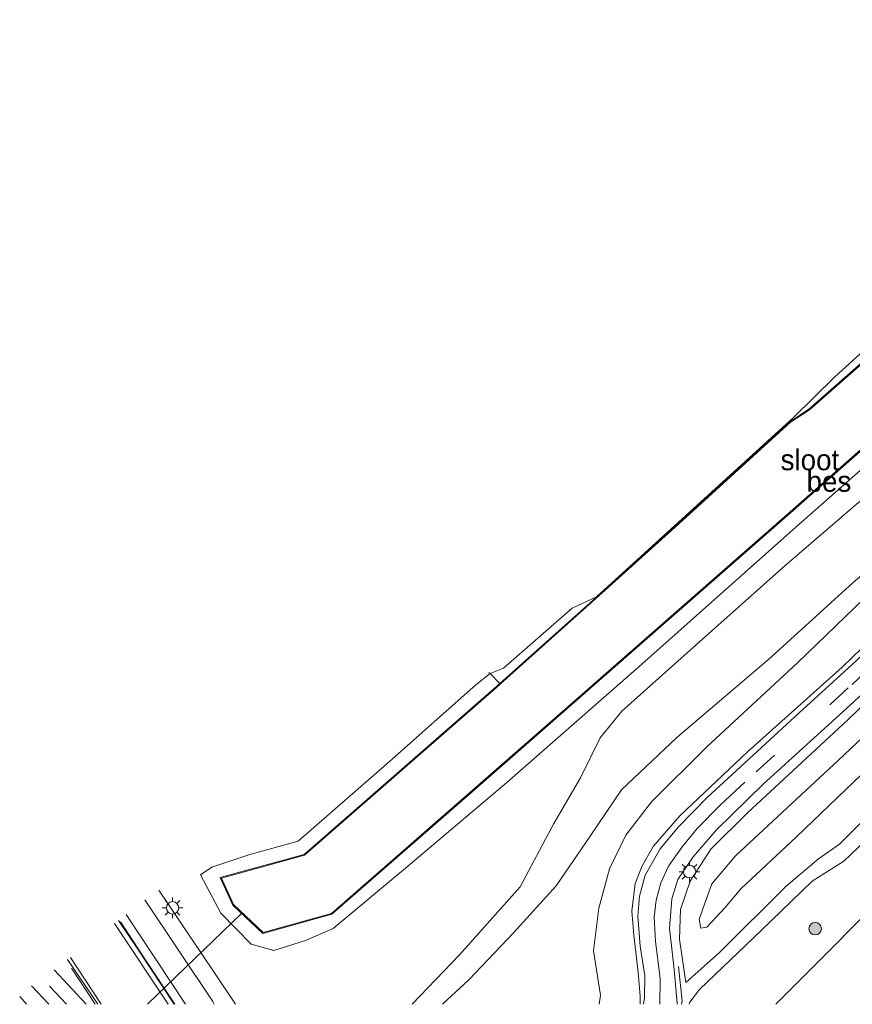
# Model space of a CAD drawing. Header units: millimetres. Extents: x 82463 to 85160, y 450000 to 452470.
# Tile 1 of 98: x 82463 to 82563, y 450000 to 450119. Entities that reach past the tile are written whole.
import ezdxf
from ezdxf.enums import TextEntityAlignment as Align

# ---------------------------------------------------------------- set-up
doc = ezdxf.new("R2010")
doc.units = ezdxf.units.MM
doc.linetypes.add('39strp', pattern=[12, 3, -9])
for name, color, linetype, lineweight in [('af-bs-rasterhekwerk', 8, 'hekwerk', 18), ('bp-bs-boom', 93, 'Continuous', 18), ('gr-bs-geleiderail', 213, 'geleiderail', 18), ('gw-bs-insteekwatergang', 93, 'Continuous', 18), ('gw-bs-kruinlijn', 93, 'Continuous', 18), ('gw-bs-teenlijn', 93, 'Continuous', 18), ('mk-bs-39streep 0.15', 8, '39strp', 18), ('mk-bs-streep 0.15', 8, 'Continuous', 18), ('og-b5-water', 153, 'Continuous', 18), ('og-bs-maaiveld', 253, 'Continuous', 18), ('og-bs-terreinafscheiding', 253, 'Continuous', 18), ('wb-b5-beschoeiing', 43, 'beschoeiing', 18), ('wh-bs-duiker', 8, 'duiker', 18), ('wh-bs-waterlijn', 133, 'Continuous', 18), ('wm-bs-lichtmast', 8, 'Continuous', 18)]:
    doc.layers.add(name, color=color, linetype=linetype, lineweight=lineweight)
doc.styles.add('rtw_iso', font='iso-rtw.shx')
doc.linetypes.add('beschoeiing', pattern='A,20,-0.01,[6,RTW.shx,S=1,R=0,X=0,Y=0],-0.01', length=20.02)
doc.linetypes.add('duiker', pattern='A,0,-2,[15,RTW.shx,S=1,R=0,X=0,Y=0],-2', length=4)
doc.linetypes.add('geleiderail', pattern='A,2,-1,[175,RTW.shx,S=0.5,R=0,X=0,Y=0],-1', length=4)
doc.linetypes.add('hekwerk', pattern='A,7,-1.5,[1,RTW.shx,S=0.75,R=0,X=0,Y=0],-1.5', length=10)

# ---------------------------------------------------------------- blocks, each defined once
blk = doc.blocks.new('dtbattr-r')
at = {"style": 'rtw_iso'}
blk.add_attdef('TAG', text='', height=2.5, dxfattribs=at).set_placement((0, 0), align=Align.MIDDLE_CENTER)
blk = doc.blocks.new('boom')
blk.add_hatch(color=256).paths.add_polyline_path([(-0.75, 0, 1), (0.75, 0, 1)])
blk.add_circle((0, 0), 0.75)
blk = doc.blocks.new('lantaarnpaal')
for p, q in [((0, 0.75), (0, 1.25)), ((-0.75, 0), (-1.25, 0)), ((-0.88, 0.88), (-0.53, 0.53)), ((0.53, 0.53), (0.88, 0.88)), ((0.75, 0), (1.25, 0)), ((-0.53, -0.53), (-0.88, -0.88)), ((0, -0.75), (0, -1.25)), ((0.53, -0.53), (0.88, -0.88))]:
    blk.add_line(p, q)
blk.add_circle((0, 0), 0.75)

msp = doc.modelspace()

# ---------------------------------------------------------------- linework, layer by layer
at = {"layer": 'af-bs-rasterhekwerk'}
for points in [[(82521, 450038.615, -1.368), (82520.936, 450038.679, -1.006), (82519.758, 450039.856, 0.223), (82519.611, 450039.997, 0.223)], [(82542.434, 450004.572, 0.047), (82542.9, 450000.372, -0.157), (82542.813, 450000, -0.11)]]:
    msp.add_polyline3d(points, dxfattribs=at)
at = {"layer": 'gr-bs-geleiderail'}
for points in [[(82475.21, 450009.929, 0.515), (82478.42, 450005.046, 0.909), (82481.781, 450000, 1.3)], [(82472.156, 450000, 0.7), (82469.314, 450004.339, 0.441)]]:
    msp.add_polyline3d(points, dxfattribs=at)
at = {"layer": 'gw-bs-insteekwatergang'}
msp.add_polyline3d([(82571.148, 450070.322, -0.375), (82556.601, 450057.496, -0.329), (82537.675, 450040.678, -0.31), (82521.757, 450026.732, -0.208), (82509.577, 450016.392, -0.278), (82500.861, 450009.141, -0.069), (82497.505, 450007.694, 0.279), (82493.673, 450006.467, 0.362), (82490.969, 450007.232, 0.195), (82487.297, 450011.001, 0.065), (82484.863, 450015.612, -0.069), (82486.214, 450016.538, -0.38), (82490.792, 450018.076, -0.399), (82496.625, 450019.667, -0.454), (82507.627, 450029.287, -0.324), (82518.041, 450038.49, -0.148), (82519.758, 450039.856, 0.223), (82521.376, 450040.518, 0.181), (82529.64, 450047.767, 0.237), (82532.568, 450049.112, 0.297), (82556.299, 450070.729, 0.005), (82561.266, 450075.61, -0.028), (82569.7, 450083.249, -0.023)], dxfattribs=at)
at = {"layer": 'gw-bs-kruinlijn'}
for points in [[(82640.054, 450091.646, -0.692), (82626.223, 450078.363, -0.932), (82611.261, 450064.339, -0.83), (82601.351, 450054.509, -0.95), (82592.324, 450045.006, -1.053), (82587.825, 450041.645, -0.788), (82579.116, 450033.42, -0.765), (82568.629, 450023.225, -0.737), (82562.379, 450017.255, -0.663), (82558.562, 450014.861, -0.301), (82552.404, 450008.9, -0.385), (82544.997, 450001.777, -0.236), (82543.837, 450000.254, -0.176), (82543.75, 450000, -0.17)], [(82514.031, 450000, 1.85), (82517.178, 450002.949, 1.832), (82522.606, 450008.668, 1.865), (82527.701, 450014.289, 1.971), (82531.828, 450020.257, 1.944), (82535.579, 450025.861, 1.869), (82542.266, 450032.144, 2.018), (82553.347, 450041.585, 2.226), (82563.449, 450050.786, 2.454), (82570.462, 450056.813, 2.356), (82573.017, 450060.65, 1.842), (82576.941, 450065.886, 0.775), (82581.908, 450074.641, -0.194)], [(82532.875, 450000, 2), (82533.053, 450001.121, 2.008), (82532.226, 450006.443, 1.93), (82532.862, 450011.604, 1.962), (82534.149, 450016.317, 2.013), (82536.093, 450020.376, 2.036), (82539.213, 450024.398, 2.069), (82545.864, 450031.018, 2.073), (82556.801, 450041.178, 2.342), (82567.183, 450051.224, 2.417), (82572.49, 450056.183, 2.222), (82574.77, 450059.081, 1.879), (82578.165, 450063.835, 1.109), (82580.697, 450067.708, 0.543), (82583.146, 450070.534, 0.014)], [(82569.406, 450032.387, 1.99), (82556.672, 450020.177, 1.944), (82549.962, 450013.924, 1.939), (82548.083, 450011.683, 1.934), (82545.866, 450009.298, 1.906), (82545.156, 450009.196, 1.906), (82544.927, 450010.281, 1.962), (82546.465, 450014.52, 2.069), (82549.34, 450017.888, 1.976), (82561.718, 450029.442, 1.999), (82575.682, 450042.618, 2.022)]]:
    msp.add_polyline3d(points, dxfattribs=at)
at = {"layer": 'gw-bs-teenlijn'}
for points in [[(82554.188, 450000, -3.9), (82560.676, 450006.525, -3.882), (82573.294, 450019.317, -3.678), (82586.211, 450032.898, -3.399), (82595.507, 450042.753, -3.158), (82605.476, 450052.578, -3.01), (82617.599, 450064.863, -2.824), (82631.116, 450078.739, -2.509), (82642.244, 450089.181, -2.213)], [(82510.375, 450000, 0.75), (82516.055, 450005.946, 0.664), (82523.36, 450014.166, 0.515), (82527.416, 450021.776, 0.395), (82530.649, 450027.311, 0.255), (82533.01, 450032.103, -0.046), (82535.622, 450035.331, -0.241), (82544.64, 450043.361, -0.255), (82555.251, 450052.87, -0.241), (82563.901, 450060.3, -0.204), (82571.689, 450066.681, -0.255), (82577.022, 450071.273, -0.264), (82579.673, 450073.079, -0.241), (82581.908, 450074.641, -0.194)], [(82583.146, 450070.534, 0.014), (82579.17, 450059.907, 0.056), (82577.386, 450056.228, 0.056), (82575.768, 450054.11, 0.075), (82571.482, 450049.621, 0.047), (82562.158, 450040.625, 0.047), (82550.746, 450030.4, 0.047), (82542.628, 450022.734, 0.056), (82539.411, 450019.012, 0.177), (82538.062, 450016.699, 0.223), (82537.25, 450014.575, 0.246), (82536.811, 450011.228, 0.251), (82537.057, 450008.317, 0.232), (82537.602, 450003.885, 0.153), (82537.851, 450000.99, 0.07), (82537.844, 450000, -0.1)], [(82574.43, 450031.897, -0.547), (82561.838, 450019.286, -0.579), (82559.327, 450017.545, -0.162), (82555.427, 450014.231, -0.079), (82547.38, 450006.251, -0.092), (82543.348, 450002.64, -0.037), (82542.556, 450007.838, 0.121), (82542.679, 450011.432, 0.13), (82543.871, 450014.825, 0.13), (82546.344, 450018.684, 0.126), (82550.779, 450023.066, 0.093), (82562.868, 450034.307, 0.07), (82576.25, 450047.148, 0.07)]]:
    msp.add_polyline3d(points, dxfattribs=at)
at = {"layer": 'mk-bs-39streep 0.15'}
for points in [[(82551.818, 450028.031, 0.079), (82563.366, 450038.544, 0.088), (82571.922, 450046.671, 0.098)], [(82468.719, 450000, 0.49), (82465.787, 450003.135, 0.487)]]:
    msp.add_polyline3d(points, dxfattribs=at)
at = {"layer": 'mk-bs-streep 0.15'}
for points in [[(82550.444, 450026.773, 0.093), (82547.492, 450024.015, 0.033), (82544.705, 450021.187, 0.061), (82542.892, 450018.979, 0.07), (82541.257, 450016.671, 0.065), (82540.306, 450014.636, 0.121), (82539.749, 450012.563, 0.149), (82539.54, 450010.516, 0.153), (82539.68, 450007.622, 0.13), (82540.241, 450003.073, 0.033), (82540.188, 450000, -0.091)], [(82480.969, 450000, 0.52), (82474.503, 450009.739, 0.357)], [(82472.875, 450000, 0.63), (82469.173, 450005.646, 0.366)]]:
    msp.add_polyline3d(points, dxfattribs=at)
at = {"layer": 'og-b5-water'}
msp.add_polyline3d([(82500.644, 450010.944, -1.368), (82492.412, 450008.642, -1.368), (82488.83, 450012.015, -1.368), (82487.373, 450015.223, -1.368), (82497.404, 450017.959, -1.368), (82520.515, 450038.177, -1.368), (82521, 450038.615, -1.368), (82533.623, 450049.905, -1.368), (82542.435, 450057.862, -1.368), (82555.95, 450070.151, -1.368), (82558.221, 450071.641, -1.368), (82600.593, 450108.944, -1.368), (82611.716, 450118.609, -1.368), (82616.957, 450113.539, -1.368), (82605.626, 450103.538, -1.368), (82585.861, 450085.809, -1.368), (82555.546, 450059.041, -1.368), (82527.849, 450034.749, -1.368)], close=True, dxfattribs=at)
at = {"layer": 'og-bs-maaiveld'}
msp.add_polyline3d([(82617.024, 450113.464, -1.167), (82605.693, 450103.463, -1.131), (82589.401, 450088.815, -1.122), (82573.057, 450074.32, -1.122), (82554.257, 450057.773, -1.117), (82517.265, 450025.338, -1.113), (82500.693, 450010.854, -1.071), (82492.385, 450008.531, -1.011), (82488.747, 450011.956, -0.978), (82487.233, 450015.288, -0.978), (82497.355, 450018.049, -1.006), (82520.902, 450038.648, -1.006), (82520.936, 450038.679, -1.006), (82537.414, 450053.431, -1.006), (82555.878, 450070.223, -1.006), (82558.16, 450071.721, -1.006), (82600.527, 450109.019, -1.001), (82611.649, 450118.683, -1.176)], dxfattribs=at)
at = {"layer": 'og-bs-terreinafscheiding'}
for points in [[(82619.508, 450110.994, 0.116), (82592.92, 450086.843, 0.033), (82590.147, 450084.195, 0.024), (82588.945, 450082.435, 0.014), (82587.474, 450079.388, 0.019), (82585.271, 450073.284, 0.07), (82579.295, 450058.447, 0.061), (82577.939, 450055.759, 0.028), (82576.016, 450053.265, 0.033), (82572.279, 450049.472, 0.056), (82563.817, 450041.376, 0.075), (82557.005, 450035.143, 0.051), (82545.904, 450024.947, 0.051), (82542.403, 450021.359, 0.075), (82540.233, 450018.735, 0.121), (82538.446, 450015.574, 0.2), (82537.756, 450013.036, 0.177), (82537.547, 450010.635, 0.19), (82537.838, 450007.002, 0.158), (82538.38, 450003.463, 0.061), (82538.372, 450000.796, -0.004), (82538.25, 450000, -0.1)], [(82542.344, 450000, -0.08), (82542.294, 450000.138, -0.088), (82541.88, 450004.585, 0.079), (82541.352, 450009.141, 0.144), (82541.662, 450012.709, 0.13), (82542.371, 450015.054, 0.107), (82544.232, 450017.777, 0.093), (82547.02, 450021.041, 0.065), (82552.662, 450026.554, 0.061), (82563.597, 450036.465, 0.056), (82578.477, 450050.645, 0.061), (82579.913, 450052.301, 0.047), (82581.441, 450054.7, 0.01), (82583.93, 450060.452, 0.056), (82587.391, 450069.196, 0.019), (82590.754, 450078.512, 0.01), (82592.111, 450081.095, 0.037), (82593.364, 450082.761, 0.014), (82596.568, 450085.868, 0.047), (82610.778, 450098.465, 0.042), (82621.837, 450108.68, 0.143)], [(82479.825, 450013.764, 0.58), (82486.473, 450003.895, 0.849), (82489.063, 450000, 0.84)], [(82486.5, 450000, 0.91), (82486.347, 450000.331, 0.919), (82478.151, 450012.576, 0.561)], [(82483.031, 450000, 0.82), (82475.919, 450010.824, 0.529)], [(82481.688, 450000, 0.5), (82477.225, 450006.767, 0.515), (82474.961, 450010.091, 0.427)], [(82472.5, 450000, 0.62), (82468.843, 450005.393, 0.455)], [(82467.238, 450004.151, 0.561), (82471.063, 450000, 0.73)], [(82466.563, 450000, 0.49), (82464.512, 450002.241, 0.501)], [(82463.906, 450000, 0.5), (82463.071, 450000.927, 0.501)]]:
    msp.add_polyline3d(points, dxfattribs=at)
at = {"layer": 'wb-b5-beschoeiing'}
msp.add_polyline3d([(82533.623, 450049.905, -1.368), (82521, 450038.615, -1.368), (82520.936, 450038.679, -1.006), (82537.414, 450053.431, -1.006), (82555.878, 450070.223, -1.006), (82558.16, 450071.721, -1.006), (82600.527, 450109.019, -1.001), (82611.649, 450118.683, -1.176), (82611.716, 450118.609, -1.368), (82600.593, 450108.944, -1.368), (82558.221, 450071.641, -1.368), (82555.95, 450070.151, -1.368), (82542.435, 450057.862, -1.368)], close=True, dxfattribs=at)
msp.add_polyline3d([(82573.057, 450074.32, -1.122), (82554.257, 450057.773, -1.117), (82517.265, 450025.338, -1.113), (82500.693, 450010.854, -1.071), (82492.385, 450008.531, -1.011), (82488.747, 450011.956, -0.978), (82487.233, 450015.288, -0.978), (82497.355, 450018.049, -1.006), (82520.902, 450038.648, -1.006), (82520.936, 450038.679, -1.006), (82521, 450038.615, -1.368), (82520.515, 450038.177, -1.368), (82497.404, 450017.959, -1.368), (82487.373, 450015.223, -1.368), (82488.83, 450012.015, -1.368), (82492.412, 450008.642, -1.368), (82500.644, 450010.944, -1.368), (82527.849, 450034.749, -1.368), (82555.546, 450059.041, -1.368), (82585.861, 450085.809, -1.368)], dxfattribs=at)
at = {"layer": 'wh-bs-duiker'}
msp.add_polyline3d([(82478.469, 450000, -1.11), (82489.807, 450010.957, -1.117)], dxfattribs=at)
at = {"layer": 'wh-bs-waterlijn'}
msp.add_polyline3d([(82611.716, 450118.609, -1.368), (82600.593, 450108.944, -1.368), (82558.221, 450071.641, -1.368), (82555.95, 450070.151, -1.368), (82542.435, 450057.862, -1.368), (82533.623, 450049.905, -1.368), (82521, 450038.615, -1.368), (82520.515, 450038.177, -1.368), (82497.404, 450017.959, -1.368), (82487.373, 450015.223, -1.368), (82488.83, 450012.015, -1.368), (82492.412, 450008.642, -1.368), (82500.644, 450010.944, -1.368), (82527.849, 450034.749, -1.368), (82555.546, 450059.041, -1.368), (82585.861, 450085.809, -1.368), (82605.626, 450103.538, -1.368), (82616.957, 450113.539, -1.368)], dxfattribs=at)

# ---------------------------------------------------------------- block references
at = {"layer": 'bp-bs-boom'}
msp.add_blockref('boom', (82558.917, 450009.111, -2.36), dxfattribs=at)
at = {"layer": 'og-b5-water'}
ref = msp.add_blockref('dtbattr-r', (82554.753906, 450063.625, -1.368), dxfattribs=at)
ref.add_attrib('TAG', 'sloot', dxfattribs={"layer": '0', "height": 2.5, "style": 'rtw_iso'}).set_placement((82554.753906, 450063.625, -1.368), align=Align.BOTTOM_LEFT)
at = {"layer": 'wb-b5-beschoeiing'}
ref = msp.add_blockref('dtbattr-r', (82557.882812, 450061.03125, -1.204423), dxfattribs=at)
ref.add_attrib('TAG', 'bes', dxfattribs={"layer": '0', "height": 2.5, "style": 'rtw_iso'}).set_placement((82557.882812, 450061.03125, -1.204423), align=Align.BOTTOM_LEFT)
at = {"layer": 'wm-bs-lichtmast'}
for p in [(82543.788, 450015.981, 0.102), (82481.494, 450011.632, 0.691)]:
    msp.add_blockref('lantaarnpaal', p, dxfattribs=at)

doc.saveas('drawing.dxf')
